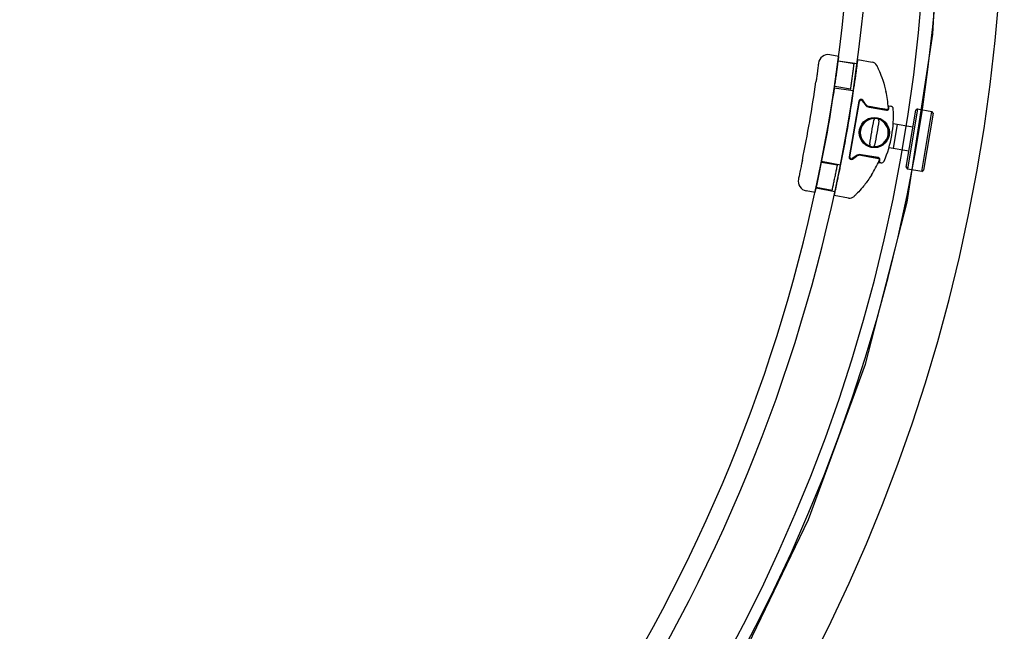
# Model space of a CAD drawing. Header units: millimetres. Extents: x 1733.284 to 1734.284, y 1511.923 to 1512.923.
# Tile 4 of 5: x 1733.974 to 1734.281, y 1512.232 to 1512.423. Entities that reach past the tile are written whole.
import ezdxf

# ---------------------------------------------------------------- set-up
doc = ezdxf.new("R2010")
doc.units = ezdxf.units.MM
doc.header["$LTSCALE"] = 0.2
doc.linetypes.add('CENTER', pattern=[50.800000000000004, 31.75, -6.35, 6.35, -6.35])
doc.layers.add('SANINDUSA', color=3, linetype='Continuous')

msp = doc.modelspace()

# ---------------------------------------------------------------- linework, layer by layer
at = {"layer": 'SANINDUSA'}
for p, q in [((1734.229367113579, 1512.411128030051), (1734.226543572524, 1512.41161721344)), ((1734.229114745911, 1512.409716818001), (1734.235073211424, 1512.408874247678)), ((1734.234112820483, 1512.408783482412), (1734.229181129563, 1512.409637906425)), ((1734.235286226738, 1512.410103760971), (1734.239729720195, 1512.409333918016)), ((1734.227924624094, 1512.401300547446), (1734.233883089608, 1512.400457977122)), ((1734.233031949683, 1512.400851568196), (1734.228103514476, 1512.40170542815)), ((1734.235580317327, 1512.397156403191), (1734.232577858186, 1512.379826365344)), ((1734.232773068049, 1512.379781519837), (1734.235775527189, 1512.397111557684)), ((1734.236676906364, 1512.397314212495), (1734.237541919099, 1512.396086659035)), ((1734.237707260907, 1512.396212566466), (1734.236842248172, 1512.397440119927)), ((1734.238835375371, 1512.395268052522), (1734.244165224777, 1512.39434464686)), ((1734.242677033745, 1512.394816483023), (1734.238871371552, 1512.395475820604)), ((1734.244931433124, 1512.395734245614), (1734.245481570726, 1512.395638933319)), ((1734.25033607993, 1512.376563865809), (1734.253327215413, 1512.394313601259)), ((1734.253903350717, 1512.394723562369), (1734.25074604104, 1512.375987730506)), ((1734.253886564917, 1512.394746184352), (1734.253327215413, 1512.394313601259)), ((1734.253903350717, 1512.394723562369), (1734.258340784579, 1512.393975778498)), ((1734.255183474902, 1512.375239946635), (1734.258340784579, 1512.393975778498)), ((1734.258750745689, 1512.393399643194), (1734.255759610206, 1512.375649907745)), ((1734.258750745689, 1512.393399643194), (1734.258340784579, 1512.393975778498)), ((1734.246282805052, 1512.390155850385), (1734.252451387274, 1512.389116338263)), ((1734.246433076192, 1512.382535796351), (1734.247677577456, 1512.389920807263)), ((1734.245001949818, 1512.382776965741), (1734.251206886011, 1512.38173132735)), ((1734.223976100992, 1512.378509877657), (1734.229870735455, 1512.377298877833)), ((1734.228934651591, 1512.377203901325), (1734.22400621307, 1512.378057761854)), ((1734.234781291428, 1512.380152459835), (1734.233553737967, 1512.379287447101)), ((1734.233670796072, 1512.379134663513), (1734.234898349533, 1512.379999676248)), ((1734.236242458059, 1512.380301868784), (1734.240047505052, 1512.379642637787)), ((1734.241604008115, 1512.379564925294), (1734.236274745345, 1512.38048822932)), ((1734.242408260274, 1512.377903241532), (1734.241858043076, 1512.377998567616)), ((1734.25033607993, 1512.376563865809), (1734.25074604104, 1512.375987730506)), ((1734.255183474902, 1512.375239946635), (1734.25074604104, 1512.375987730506)), ((1734.255183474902, 1512.375239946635), (1734.255759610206, 1512.375649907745)), ((1734.22202611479, 1512.368759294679), (1734.219202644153, 1512.369248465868)), ((1734.222265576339, 1512.370183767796), (1734.228160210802, 1512.368972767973)), ((1734.227283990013, 1512.369370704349), (1734.22235229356, 1512.370225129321)), ((1734.227947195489, 1512.36774325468), (1734.227945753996, 1512.36773493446)), ((1734.232389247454, 1512.366965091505), (1734.227945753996, 1512.36773493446))]:
    msp.add_line(p, q, dxfattribs=at)
for centre, radius in [((1734.240415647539, 1512.387382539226), 0.004699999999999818), ((1734.24041099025, 1512.387384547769), 0.00450000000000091)]:
    msp.add_circle(centre, radius, dxfattribs=at)
for centre, radius, start, end in [((1733.724551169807, 1512.476773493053), 0.5090000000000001, 316.8070458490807, 1.307045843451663), ((1733.724551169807, 1512.476773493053), 0.515, 316.8070458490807, 1.307045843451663), ((1733.731881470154, 1512.474510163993), 0.5295, 270, 0), ((1733.734481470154, 1512.471910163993), 0.5224, 270, 0), ((1733.734481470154, 1512.471910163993), 0.5464, 270, 0), ((1734.226031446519, 1512.4086612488), 0.003, 80.17097492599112, 172.6077110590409), ((1734.239388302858, 1512.407363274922), 0.002, 26.6339438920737, 80.17097492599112), ((1733.794646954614, 1512.464629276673), 0.432, 348.5236020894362, 351.8169163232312), ((1733.794646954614, 1512.464629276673), 0.4380000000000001, 347.3566688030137, 351.8056396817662), ((1733.794646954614, 1512.464629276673), 0.4440000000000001, 348.5571598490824, 351.7836998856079), ((1734.210058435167, 1512.392654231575), 0.03481153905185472, 3.99563464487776, 12.56435410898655), ((1734.236270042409, 1512.397036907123), 0.0007, 35.17097491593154, 170.1709749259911), ((1734.236268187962, 1512.39702620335), 0.0005, 35.17097491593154, 170.1709749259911), ((1734.239176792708, 1512.397238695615), 0.002, 215.1709749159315, 260.1709749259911), ((1734.239178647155, 1512.397249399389), 0.001800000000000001, 215.1709749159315, 260.1709749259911), ((1734.21005658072, 1512.392643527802), 0.0363115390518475, 337.0746348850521, 3.263285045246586), ((1734.244284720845, 1512.395034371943), 0.000700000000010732, 260.1709749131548, 3.99563464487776), ((1734.244286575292, 1512.395045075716), 0.0004999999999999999, 260.1709749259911, 3.99563464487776), ((1734.210058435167, 1512.392654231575), 0.03481153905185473, 3.170224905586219, 3.99563464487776), ((1734.21005658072, 1512.392643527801), 0.03501153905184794, 3.99563464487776, 5.064498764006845), ((1734.245310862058, 1512.394653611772), 0.0009999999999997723, 3.263285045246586, 80.17097492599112), ((1734.24041099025, 1512.387384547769), 0.004353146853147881, 88.68889587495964, 251.6530539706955), ((1734.24041099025, 1512.387384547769), 0.004353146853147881, 268.6888958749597, 71.65305397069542), ((1734.24041099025, 1512.387384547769), 0.004496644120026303, 76.07868233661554, 84.26326750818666), ((1734.24041099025, 1512.387384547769), 0.004496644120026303, 256.0786823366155, 264.2632675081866), ((1734.233267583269, 1512.379706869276), 0.0007, 170.1709749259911, 305.1709749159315), ((1734.233265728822, 1512.379696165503), 0.0005, 170.1709749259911, 305.1709749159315), ((1734.235933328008, 1512.378517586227), 0.002, 80.17097492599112, 125.1709749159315), ((1734.235935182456, 1512.37852829), 0.001800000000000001, 80.17097492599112, 125.1709749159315), ((1734.210058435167, 1512.392654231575), 0.03481153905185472, 327.7775957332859, 336.3421551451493), ((1734.241486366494, 1512.378885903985), 0.0004999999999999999, 336.3421551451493, 80.17097492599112), ((1734.241484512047, 1512.378875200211), 0.0007000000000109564, 336.3421551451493, 80.17097492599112), ((1734.21005658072, 1512.392643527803), 0.03501153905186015, 335.2733546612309, 336.3421551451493), ((1734.210058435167, 1512.392654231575), 0.03481153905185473, 336.3421551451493, 337.1410603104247), ((1734.242578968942, 1512.378888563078), 0.001000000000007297, 260.1709749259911, 337.0746348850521), ((1734.219714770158, 1512.372204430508), 0.003, 167.7328066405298, 260.1709749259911), ((1734.232730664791, 1512.368935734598), 0.002, 260.1709749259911, 313.7080059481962)]:
    msp.add_arc(centre, radius, start, end, dxfattribs=at)
at = {"layer": 'SANINDUSA', "linetype": 'CENTER', "ltscale": 20}
msp.add_arc((1733.734481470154, 1512.471910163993), 0.5269, 270, 0, dxfattribs=at)
at = {"layer": 'SANINDUSA', "extrusion": (0, 0, -1)}
for centre, major_axis, ratio, start_param, end_param in [((1734.239868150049, 1512.387478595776), (-0.00127685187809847, -0.007369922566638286), 0.03489949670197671, 1.03609607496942, 2.105496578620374), ((1734.240953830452, 1512.387290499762), (0.001276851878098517, 0.007369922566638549), 0.03489949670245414, 1.036096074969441, 2.105496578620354)]:
    msp.add_ellipse(centre, major_axis=major_axis, ratio=ratio, start_param=start_param, end_param=end_param, dxfattribs=at)
at = {"layer": 'SANINDUSA'}
for points, knots in [([(1734.223056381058, 1512.409047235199), (1734.223056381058, 1512.409047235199), (1734.223043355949, 1512.408946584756), (1734.223017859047, 1512.40875112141), (1734.222995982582, 1512.408583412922), (1734.22296509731, 1512.408347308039), (1734.222925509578, 1512.408047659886), (1734.222896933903, 1512.407831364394), (1734.222863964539, 1512.407583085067), (1734.222827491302, 1512.407310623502), (1734.222809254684, 1512.40717439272), (1734.222789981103, 1512.407030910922), (1734.222769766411, 1512.406881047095), (1734.222741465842, 1512.406671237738), (1734.222711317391, 1512.406448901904), (1734.222679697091, 1512.406217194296), (1734.22263542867, 1512.405892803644), (1734.222588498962, 1512.405551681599), (1734.222539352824, 1512.405197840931), (1734.22247054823, 1512.404702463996), (1734.222397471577, 1512.404182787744), (1734.222322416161, 1512.403656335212), (1734.222297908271, 1512.403484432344), (1734.222273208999, 1512.403311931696), (1734.222248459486, 1512.403139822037)], [0, 0, 0, 0, 1.893097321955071, 1.893097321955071, 1.893097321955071, 3.51738389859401, 3.51738389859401, 3.51738389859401, 4.689845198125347, 4.689845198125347, 4.689845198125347, 5.276075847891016, 5.276075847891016, 5.276075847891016, 6.096798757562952, 6.096798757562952, 6.096798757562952, 7.245810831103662, 7.245810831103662, 7.245810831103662, 8.854427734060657, 8.854427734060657, 8.854427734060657, 9.379690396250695, 9.379690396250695, 9.379690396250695, 9.379690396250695]), ([(1734.228175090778, 1512.402200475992), (1734.228255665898, 1512.402760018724), (1734.228337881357, 1512.40333883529), (1734.228499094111, 1512.404490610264), (1734.228578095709, 1512.405063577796), (1734.228727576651, 1512.406162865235), (1734.228798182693, 1512.406690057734), (1734.228927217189, 1512.407665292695), (1734.228985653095, 1512.408113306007), (1734.229088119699, 1512.408906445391), (1734.229135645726, 1512.409278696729), (1734.22921874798, 1512.409934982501), (1734.229254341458, 1512.4102190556), (1734.229311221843, 1512.410675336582), (1734.229332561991, 1512.410847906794), (1734.229360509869, 1512.411074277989), (1734.229367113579, 1512.411128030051), (1734.229367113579, 1512.411128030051)], [13.56219350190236, 13.56219350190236, 13.56219350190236, 13.56219350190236, 15.2581368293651, 15.2581368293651, 16.95408015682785, 16.95408015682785, 18.65002348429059, 18.65002348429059, 20.34596681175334, 20.34596681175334, 22.04142142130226, 22.04142142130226, 23.73687603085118, 23.73687603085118, 25.4323306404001, 25.4323306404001, 27.12778524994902, 27.12778524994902, 27.12778524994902, 27.12778524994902]), ([(1734.233031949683, 1512.400851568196), (1734.233031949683, 1512.400851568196), (1734.233035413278, 1512.400875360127), (1734.233049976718, 1512.400975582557), (1734.233061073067, 1512.401051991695), (1734.233090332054, 1512.401254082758), (1734.233108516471, 1512.401379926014), (1734.233150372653, 1512.401670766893), (1734.233174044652, 1512.401835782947), (1734.233224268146, 1512.402187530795), (1734.233252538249, 1512.402386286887), (1734.233313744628, 1512.402819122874), (1734.233346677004, 1512.403053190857), (1734.233414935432, 1512.403541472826), (1734.233450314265, 1512.403796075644), (1734.233520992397, 1512.404308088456), (1734.233556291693, 1512.404565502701), (1734.233624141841, 1512.405063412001), (1734.233659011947, 1512.405320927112), (1734.233727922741, 1512.405833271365), (1734.233761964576, 1512.406088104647), (1734.233826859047, 1512.406576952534), (1734.233857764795, 1512.406811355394), (1734.233914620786, 1512.407244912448), (1734.233940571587, 1512.407444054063), (1734.233986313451, 1512.407796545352), (1734.234007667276, 1512.407961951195), (1734.234045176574, 1512.408253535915), (1734.234061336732, 1512.408379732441), (1734.234087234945, 1512.408582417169), (1734.234096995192, 1512.408659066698), (1734.234109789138, 1512.408759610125), (1734.234112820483, 1512.408783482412), (1734.234112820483, 1512.408783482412)], [0, 0, 0, 0, 0.7534389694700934, 0.7534389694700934, 1.506877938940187, 1.506877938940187, 2.26031690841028, 2.26031690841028, 3.013755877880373, 3.013755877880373, 3.767459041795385, 3.767459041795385, 4.521162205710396, 4.521162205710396, 5.274865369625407, 5.274865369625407, 6.028568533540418, 6.028568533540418, 6.782398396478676, 6.782398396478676, 7.536228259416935, 7.536228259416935, 8.290058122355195, 8.290058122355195, 9.043887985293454, 9.043887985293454, 9.797410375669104, 9.797410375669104, 10.55093276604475, 10.55093276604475, 11.3044551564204, 11.3044551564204, 12.05797754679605, 12.05797754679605, 12.05797754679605, 12.05797754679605]), ([(1734.234089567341, 1512.401177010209), (1734.234170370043, 1512.401736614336), (1734.234252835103, 1512.4023154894), (1734.23441457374, 1512.403467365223), (1734.234493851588, 1512.404040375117), (1734.234643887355, 1512.405139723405), (1734.234714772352, 1512.405666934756), (1734.234844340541, 1512.406642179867), (1734.234903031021, 1512.407090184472), (1734.235005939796, 1512.407883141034), (1734.235053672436, 1512.408255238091), (1734.23513714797, 1512.408911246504), (1734.235172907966, 1512.409195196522), (1734.235230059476, 1512.409651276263), (1734.23525150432, 1512.409823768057), (1734.235279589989, 1512.410050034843), (1734.235286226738, 1512.410103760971), (1734.235286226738, 1512.410103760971)], [13.56215432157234, 13.56215432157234, 13.56215432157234, 13.56215432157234, 15.25837738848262, 15.25837738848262, 16.9546004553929, 16.9546004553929, 18.65082352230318, 18.65082352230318, 20.34704658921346, 20.34704658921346, 22.04218888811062, 22.04218888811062, 23.73733118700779, 23.73733118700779, 25.43247348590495, 25.43247348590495, 27.12761578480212, 27.12761578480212, 27.12761578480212, 27.12761578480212]), ([(1734.241176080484, 1512.408259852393), (1734.241176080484, 1512.408259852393), (1734.24120717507, 1512.408198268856), (1734.241266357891, 1512.408078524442), (1734.241349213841, 1512.407910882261), (1734.241484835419, 1512.407633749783), (1734.241653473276, 1512.407269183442), (1734.241889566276, 1512.406758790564), (1734.242184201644, 1512.406088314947), (1734.242487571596, 1512.405311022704), (1734.242884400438, 1512.404294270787), (1734.243288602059, 1512.403109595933), (1734.243634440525, 1512.401846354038), (1734.243779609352, 1512.401316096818), (1734.243914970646, 1512.40077146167), (1734.244036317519, 1512.400226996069)], [5.250855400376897e-30, 5.250855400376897e-30, 5.250855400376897e-30, 5.250855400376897e-30, 1.465666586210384, 1.465666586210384, 1.465666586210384, 3.517599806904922, 3.517599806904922, 3.517599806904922, 6.390306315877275, 6.390306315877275, 6.390306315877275, 10.14800475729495, 10.14800475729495, 10.14800475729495, 11.72533268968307, 11.72533268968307, 11.72533268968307, 11.72533268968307]), ([(1734.244201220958, 1512.394552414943), (1734.244201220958, 1512.394552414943), (1734.244191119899, 1512.394554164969), (1734.244170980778, 1512.394557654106), (1734.244142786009, 1512.394562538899), (1734.244095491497, 1512.394570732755), (1734.244030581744, 1512.394581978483), (1734.243939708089, 1512.394597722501), (1734.243815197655, 1512.39461929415), (1734.243666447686, 1512.39464506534), (1734.243458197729, 1512.394681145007), (1734.243204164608, 1512.394725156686), (1734.242939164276, 1512.394771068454), (1734.242852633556, 1512.394786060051), (1734.242764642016, 1512.394801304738), (1734.242677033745, 1512.394816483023)], [0, 0, 0, 0, 0.2977010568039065, 0.2977010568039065, 0.2977010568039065, 0.7144825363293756, 0.7144825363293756, 0.7144825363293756, 1.297976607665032, 1.297976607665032, 1.297976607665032, 2.114868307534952, 2.114868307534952, 2.114868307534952, 2.381608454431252, 2.381608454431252, 2.381608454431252, 2.381608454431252]), ([(1734.240510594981, 1512.391736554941), (1734.240495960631, 1512.39172021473), (1734.240482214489, 1512.391703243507), (1734.24046927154, 1512.391685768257), (1734.240451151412, 1512.391661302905), (1734.240434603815, 1512.391635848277), (1734.240419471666, 1512.391609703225), (1734.240398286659, 1512.391573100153), (1734.240379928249, 1512.39153527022), (1734.240363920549, 1512.391496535), (1734.24034150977, 1512.391442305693), (1734.240323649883, 1512.391386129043), (1734.240309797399, 1512.391328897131), (1734.240305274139, 1512.39131020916), (1734.240301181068, 1512.391291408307), (1734.240297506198, 1512.391272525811)], [-0.5867559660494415, -0.5867559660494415, -0.5867559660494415, -0.5867559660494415, -0.5134114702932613, -0.5134114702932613, -0.5134114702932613, -0.410729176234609, -0.410729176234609, -0.410729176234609, -0.2669739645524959, -0.2669739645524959, -0.2669739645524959, -0.06571666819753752, -0.06571666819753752, -0.06571666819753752, 0, 0, 0, 0]), ([(1734.240860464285, 1512.391858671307), (1734.240843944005, 1512.391860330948), (1734.240827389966, 1512.391861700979), (1734.240810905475, 1512.391862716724), (1734.240787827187, 1512.391864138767), (1734.240764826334, 1512.391864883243), (1734.240742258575, 1512.391864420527), (1734.240710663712, 1512.391863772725), (1734.240679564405, 1512.391860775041), (1734.240650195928, 1512.391852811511), (1734.240609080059, 1512.391841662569), (1734.240571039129, 1512.391820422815), (1734.240539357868, 1512.391780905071), (1734.240529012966, 1512.391768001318), (1734.240519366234, 1512.39175318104), (1734.240510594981, 1512.391736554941)], [-3.745983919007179e-13, -3.745983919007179e-13, -3.745983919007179e-13, -3.745983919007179e-13, 0.04816465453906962, 0.04816465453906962, 0.04816465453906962, 0.1155951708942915, 0.1155951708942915, 0.1155951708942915, 0.2099978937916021, 0.2099978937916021, 0.2099978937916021, 0.3421617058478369, 0.3421617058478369, 0.3421617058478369, 0.3853172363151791, 0.3853172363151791, 0.3853172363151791, 0.3853172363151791]), ([(1734.24178123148, 1512.391516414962), (1734.241778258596, 1512.391537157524), (1734.24177350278, 1512.391556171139), (1734.241767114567, 1512.391573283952), (1734.241758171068, 1512.39159724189), (1734.24174612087, 1512.39161728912), (1734.241731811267, 1512.391634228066), (1734.241711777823, 1512.391657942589), (1734.241687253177, 1512.391675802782), (1734.24166008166, 1512.391690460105), (1734.241622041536, 1512.391710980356), (1734.241579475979, 1512.391725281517), (1734.24153585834, 1512.391737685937), (1734.241521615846, 1512.39174173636), (1734.241507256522, 1512.391745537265), (1734.241492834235, 1512.391749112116)], [0, 0, 0, 0, 0.0481065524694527, 0.0481065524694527, 0.0481065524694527, 0.1154557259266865, 0.1154557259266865, 0.1154557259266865, 0.2097445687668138, 0.2097445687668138, 0.2097445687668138, 0.341748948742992, 0.341748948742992, 0.341748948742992, 0.3848524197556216, 0.3848524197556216, 0.3848524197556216, 0.3848524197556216]), ([(1734.241825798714, 1512.391007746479), (1734.241829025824, 1512.391028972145), (1734.241831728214, 1512.391050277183), (1734.241833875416, 1512.391071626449), (1734.241836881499, 1512.391101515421), (1734.241838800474, 1512.391131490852), (1734.241839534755, 1512.39116146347), (1734.24184056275, 1512.391203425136), (1734.241839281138, 1512.391245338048), (1734.24183531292, 1512.391287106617), (1734.241829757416, 1512.391345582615), (1734.241818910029, 1512.391404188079), (1734.241801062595, 1512.39146117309), (1734.241795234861, 1512.39147978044), (1734.241788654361, 1512.391498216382), (1734.24178123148, 1512.391516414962)], [-0.5867553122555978, -0.5867553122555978, -0.5867553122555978, -0.5867553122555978, -0.5134108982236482, -0.5134108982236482, -0.5134108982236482, -0.4107287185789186, -0.4107287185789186, -0.4107287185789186, -0.2669736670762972, -0.2669736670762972, -0.2669736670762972, -0.06571659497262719, -0.06571659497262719, -0.06571659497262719, 0, 0, 0, 0]), ([(1734.238996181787, 1512.383761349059), (1734.238993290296, 1512.383742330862), (1734.238990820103, 1512.383723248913), (1734.238988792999, 1512.38370412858), (1734.238982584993, 1512.383645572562), (1734.238980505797, 1512.383586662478), (1734.238983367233, 1512.383528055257), (1734.238985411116, 1512.383486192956), (1734.238989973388, 1512.383444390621), (1734.238997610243, 1512.383402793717), (1734.239003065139, 1512.383373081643), (1734.239010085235, 1512.383343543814), (1734.239018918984, 1512.383314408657), (1734.239025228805, 1512.383293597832), (1734.239032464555, 1512.383272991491), (1734.239040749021, 1512.383252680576)], [-0.5867553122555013, -0.5867553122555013, -0.5867553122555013, -0.5867553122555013, -0.5210387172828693, -0.5210387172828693, -0.5210387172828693, -0.3197816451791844, -0.3197816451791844, -0.3197816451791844, -0.1760265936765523, -0.1760265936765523, -0.1760265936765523, -0.07334441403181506, -0.07334441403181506, -0.07334441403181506, 1.401041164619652e-13, 1.401041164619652e-13, 1.401041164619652e-13, 1.401041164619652e-13]), ([(1734.239040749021, 1512.383252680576), (1734.239043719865, 1512.383231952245), (1734.239048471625, 1512.383212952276), (1734.239054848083, 1512.38319585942), (1734.239063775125, 1512.383171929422), (1734.239075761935, 1512.383151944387), (1734.239090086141, 1512.383134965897), (1734.239110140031, 1512.383111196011), (1734.239134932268, 1512.38309318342), (1734.239161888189, 1512.383078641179), (1734.239199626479, 1512.383058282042), (1734.239242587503, 1512.383043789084), (1734.239286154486, 1512.383031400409), (1734.239300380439, 1512.383027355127), (1734.239314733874, 1512.38302355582), (1734.239329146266, 1512.383019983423)], [0, 0, 0, 0, 0.04807354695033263, 0.04807354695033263, 0.04807354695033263, 0.1153765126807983, 0.1153765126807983, 0.1153765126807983, 0.2096006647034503, 0.2096006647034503, 0.2096006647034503, 0.341514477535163, 0.341514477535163, 0.341514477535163, 0.3845883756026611, 0.3845883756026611, 0.3845883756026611, 0.3845883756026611]), ([(1734.239961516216, 1512.382910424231), (1734.239976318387, 1512.382908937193), (1734.239991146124, 1512.382907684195), (1734.240005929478, 1512.382906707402), (1734.240051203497, 1512.382903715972), (1734.240096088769, 1512.382902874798), (1734.240138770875, 1512.382909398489), (1734.240169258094, 1512.382914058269), (1734.240198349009, 1512.382922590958), (1734.240225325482, 1512.382938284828), (1734.240244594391, 1512.382949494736), (1734.240262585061, 1512.382964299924), (1734.240278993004, 1512.382983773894), (1734.240290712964, 1512.382997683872), (1734.240301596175, 1512.383013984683), (1734.240311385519, 1512.383032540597)], [0, 0, 0, 0, 0.04315553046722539, 0.04315553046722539, 0.04315553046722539, 0.1753193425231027, 0.1753193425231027, 0.1753193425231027, 0.2697220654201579, 0.2697220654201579, 0.2697220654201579, 0.3371525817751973, 0.3371525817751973, 0.3371525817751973, 0.3853172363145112, 0.3853172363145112, 0.3853172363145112, 0.3853172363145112]), ([(1734.240311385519, 1512.383032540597), (1734.240326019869, 1512.383048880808), (1734.240339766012, 1512.383065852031), (1734.24035270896, 1512.383083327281), (1734.240370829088, 1512.383107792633), (1734.240387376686, 1512.383133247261), (1734.240402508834, 1512.383159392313), (1734.240423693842, 1512.383195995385), (1734.240442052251, 1512.383233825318), (1734.240458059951, 1512.383272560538), (1734.240480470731, 1512.383326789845), (1734.240498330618, 1512.383382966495), (1734.240512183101, 1512.383440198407), (1734.240516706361, 1512.383458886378), (1734.240520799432, 1512.383477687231), (1734.240524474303, 1512.383496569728)], [-0.5867559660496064, -0.5867559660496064, -0.5867559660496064, -0.5867559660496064, -0.5134114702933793, -0.5134114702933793, -0.5134114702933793, -0.4107291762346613, -0.4107291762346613, -0.4107291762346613, -0.2669739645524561, -0.2669739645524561, -0.2669739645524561, -0.0657166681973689, -0.0657166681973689, -0.0657166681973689, 2.109156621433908e-13, 2.109156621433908e-13, 2.109156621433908e-13, 2.109156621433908e-13]), ([(1734.21800986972, 1512.378676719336), (1734.217932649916, 1512.378296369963), (1734.217854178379, 1512.377912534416), (1734.217776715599, 1512.377536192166), (1734.217668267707, 1512.377009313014), (1734.217562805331, 1512.37650197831), (1734.217462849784, 1512.376024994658), (1734.217322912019, 1512.375357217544), (1734.21719527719, 1512.374756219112), (1734.217090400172, 1512.374265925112), (1734.21695515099, 1512.373633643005), (1734.216858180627, 1512.373186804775), (1734.21681315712, 1512.37297941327), (1734.216793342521, 1512.372888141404), (1734.216783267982, 1512.37284184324), (1734.216783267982, 1512.37284184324)], [-6.181149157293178e-14, -6.181149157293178e-14, -6.181149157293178e-14, -6.181149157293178e-14, 1.172412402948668, 1.172412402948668, 1.172412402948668, 2.813789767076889, 2.813789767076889, 2.813789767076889, 5.111718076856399, 5.111718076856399, 5.111718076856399, 8.075121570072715, 8.075121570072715, 8.075121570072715, 9.379299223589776, 9.379299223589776, 9.379299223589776, 9.379299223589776]), ([(1734.240047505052, 1512.379642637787), (1734.240134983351, 1512.37962748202), (1734.240223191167, 1512.379612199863), (1734.24031027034, 1512.379597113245), (1734.240576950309, 1512.379550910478), (1734.240830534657, 1512.379506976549), (1734.241038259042, 1512.379470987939), (1734.241186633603, 1512.379445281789), (1734.241310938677, 1512.379423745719), (1734.241401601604, 1512.379408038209), (1734.241466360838, 1512.379396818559), (1734.241513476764, 1512.379388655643), (1734.241541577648, 1512.379383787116), (1734.241561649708, 1512.379380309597), (1734.241571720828, 1512.379378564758), (1734.241571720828, 1512.379378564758)], [0, 0, 0, 0, 0.2663444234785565, 0.2663444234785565, 0.2663444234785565, 1.082024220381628, 1.082024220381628, 1.082024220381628, 1.664652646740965, 1.664652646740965, 1.664652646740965, 2.080815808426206, 2.080815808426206, 2.080815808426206, 2.37807520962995, 2.37807520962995, 2.37807520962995, 2.37807520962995]), ([(1734.227283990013, 1512.369370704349), (1734.227283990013, 1512.369370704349), (1734.227289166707, 1512.369394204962), (1734.227310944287, 1512.36949319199), (1734.227327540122, 1512.369568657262), (1734.227371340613, 1512.369768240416), (1734.227398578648, 1512.369892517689), (1734.227461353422, 1512.370179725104), (1734.227496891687, 1512.370342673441), (1734.227572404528, 1512.370690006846), (1734.227614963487, 1512.370886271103), (1734.227707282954, 1512.371313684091), (1734.227757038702, 1512.371544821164), (1734.227860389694, 1512.372027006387), (1734.227914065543, 1512.372278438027), (1734.228021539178, 1512.372784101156), (1734.228075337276, 1512.373038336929), (1734.228178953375, 1512.373530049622), (1734.228232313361, 1512.373784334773), (1734.228338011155, 1512.374290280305), (1734.228390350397, 1512.374541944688), (1734.228490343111, 1512.375024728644), (1734.22853807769, 1512.375256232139), (1734.228626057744, 1512.375684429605), (1734.228666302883, 1512.375881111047), (1734.22873734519, 1512.37622925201), (1734.228770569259, 1512.376392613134), (1734.228829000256, 1512.376680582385), (1734.228854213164, 1512.37680520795), (1734.228894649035, 1512.377005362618), (1734.228909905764, 1512.377081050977), (1734.228929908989, 1512.377180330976), (1734.228934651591, 1512.377203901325), (1734.228934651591, 1512.377203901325)], [0, 0, 0, 0, 0.7535225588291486, 0.7535225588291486, 1.507045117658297, 1.507045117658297, 2.260567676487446, 2.260567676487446, 3.014090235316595, 3.014090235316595, 3.767920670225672, 3.767920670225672, 4.521751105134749, 4.521751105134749, 5.275581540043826, 5.275581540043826, 6.029411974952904, 6.029411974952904, 6.783115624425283, 6.783115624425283, 7.536819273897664, 7.536819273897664, 8.290522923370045, 8.290522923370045, 9.044226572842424, 9.044226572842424, 9.79766565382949, 9.79766565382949, 10.55110473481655, 10.55110473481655, 11.30454381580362, 11.30454381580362, 12.05798289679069, 12.05798289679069, 12.05798289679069, 12.05798289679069]), ([(1734.227947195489, 1512.36774325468), (1734.227951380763, 1512.367761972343), (1734.227962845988, 1512.367813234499), (1734.228006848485, 1512.368010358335), (1734.228044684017, 1512.368180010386), (1734.228144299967, 1512.368628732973), (1734.228206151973, 1512.368908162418), (1734.228348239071, 1512.369554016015), (1734.228428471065, 1512.369920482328), (1734.228598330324, 1512.370701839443), (1734.228693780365, 1512.37114347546), (1734.228899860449, 1512.372105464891), (1734.22901047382, 1512.372625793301), (1734.229239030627, 1512.373711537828), (1734.229357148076, 1512.374277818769), (1734.229592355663, 1512.375416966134), (1734.229709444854, 1512.375989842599), (1734.229821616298, 1512.376544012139)], [27.5146462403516, 27.5146462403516, 27.5146462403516, 27.5146462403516, 28.8227653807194, 28.8227653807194, 30.51790765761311, 30.51790765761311, 32.21304993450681, 32.21304993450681, 33.90819221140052, 33.90819221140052, 35.60441648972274, 35.60441648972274, 37.30064076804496, 37.30064076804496, 38.99686504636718, 38.99686504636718, 40.69308932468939, 40.69308932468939, 40.69308932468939, 40.69308932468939]), ([(1734.239508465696, 1512.374092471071), (1734.239146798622, 1512.373518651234), (1734.238764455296, 1512.372950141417), (1734.238377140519, 1512.372408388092), (1734.237687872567, 1512.37144428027), (1734.236981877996, 1512.37056456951), (1734.236331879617, 1512.369816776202), (1734.235785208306, 1512.369187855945), (1734.235282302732, 1512.368656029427), (1734.234889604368, 1512.368256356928), (1734.234609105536, 1512.367970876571), (1734.234389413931, 1512.367756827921), (1734.234256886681, 1512.367628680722), (1734.234162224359, 1512.367537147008), (1734.23411263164, 1512.367489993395), (1734.23411263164, 1512.367489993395)], [0, 0, 0, 0, 1.917951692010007, 1.917951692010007, 1.917951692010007, 5.331151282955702, 5.331151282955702, 5.331151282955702, 8.201771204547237, 8.201771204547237, 8.201771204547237, 10.25221400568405, 10.25221400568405, 10.25221400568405, 11.71681600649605, 11.71681600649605, 11.71681600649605, 11.71681600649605])]:
    msp.add_open_spline(points, degree=3, knots=knots, dxfattribs=at)

doc.saveas('drawing.dxf')
